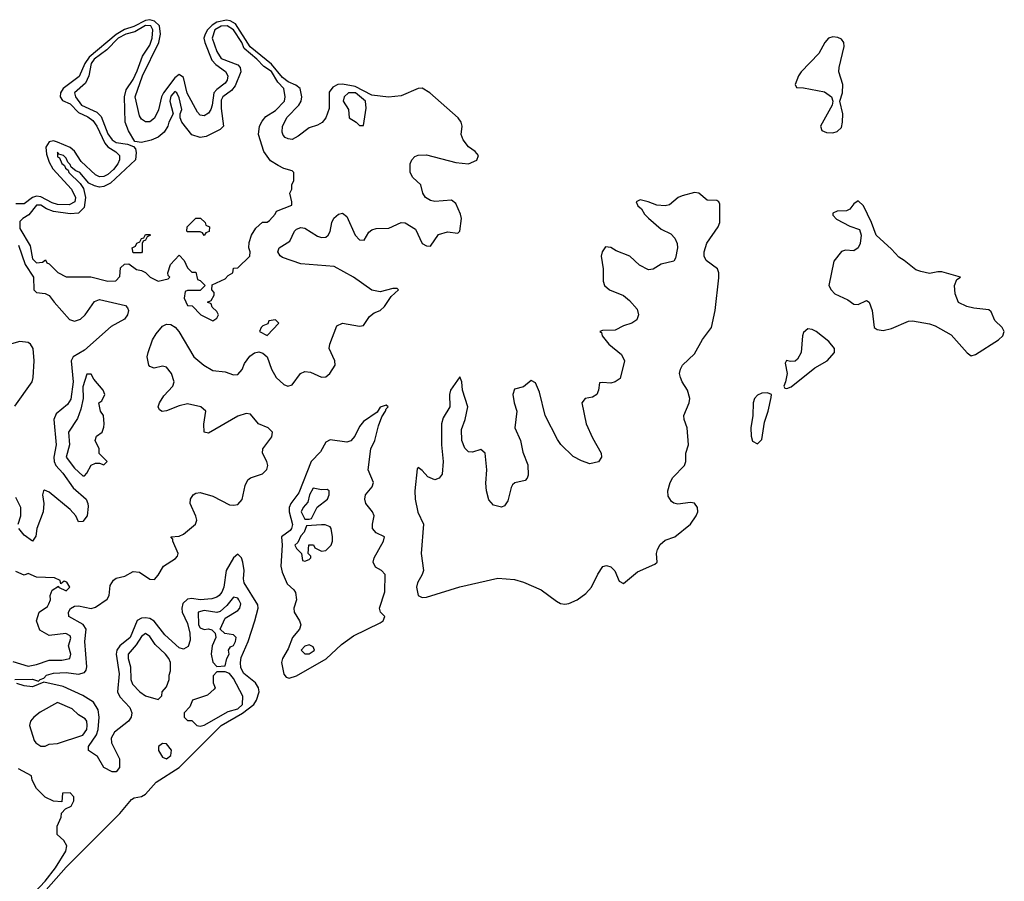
# Model space of a CAD drawing. Header units: inches. Extents: x 2668334 to 2765628, y 828034 to 955234.
# Tile 158 of 218: x 2760929 to 2765628, y 851006 to 855119. Entities that reach past the tile are written whole.
import ezdxf

# ---------------------------------------------------------------- set-up
doc = ezdxf.new("R2010")
doc.units = ezdxf.units.IN
doc.header["$MEASUREMENT"] = 0
doc.layers.add('C7865', color=7, linetype='Continuous')

msp = doc.modelspace()

# ---------------------------------------------------------------- linework, layer by layer
at = {"layer": 'C7865', "color": 4}
for points, elevation in [([(2760906, 851970), (2760990.4, 851970.4), (2761018, 851962), (2761026, 851970), (2761044.1, 851975.9), (2761057.2, 851990), (2761090, 852000.3), (2761150, 852002.4), (2761210, 851994.9), (2761238, 852002), (2761246.9, 852013.1), (2761249.7, 852030), (2761240.3, 852150), (2761246.3, 852210), (2761231.8, 852231.8), (2761163.7, 852270), (2761162.4, 852290), (2761171.3, 852308.7), (2761190, 852318.7), (2761210, 852320.3), (2761270, 852308.9), (2761290, 852315.3), (2761346.5, 852353.5), (2761355.8, 852370), (2761361.5, 852418.5), (2761376.6, 852443.4), (2761390, 852453.4), (2761430, 852463.1), (2761470, 852484.6), (2761501.4, 852481.4), (2761550, 852448.7), (2761572.8, 852447.2), (2761590, 852466.8), (2761614.5, 852510), (2761673, 852547), (2761681.7, 852558.3), (2761686, 852570), (2761659.3, 852630), (2761659.3, 852639.3), (2761649.6, 852650.4), (2761690, 852653), (2761710, 852662.4), (2761768.6, 852711.4), (2761774, 852730), (2761770, 852749), (2761742.7, 852810), (2761744.7, 852830), (2761757.6, 852850), (2761770, 852858.9), (2761790, 852862), (2761850, 852843.6), (2761930, 852803.2), (2761950, 852800.7), (2761970, 852804.4), (2761991.2, 852828.8), (2762004.4, 852895.6), (2762017.8, 852922.2), (2762030, 852931.5), (2762088.4, 852951.6), (2762108.2, 852971.8), (2762113, 852990), (2762108, 853010), (2762087.2, 853050), (2762088.5, 853070), (2762132.1, 853127.9), (2762134.7, 853150), (2762114.5, 853170), (2762069.1, 853189.1), (2762030, 853235.8), (2762010, 853239.1), (2761970, 853226.2), (2761830, 853145.1), (2761809.6, 853150), (2761808.2, 853188.2), (2761817.4, 853250), (2761792.7, 853270), (2761730, 853284.7), (2761690, 853275.6), (2761630, 853251.3), (2761608.2, 853248.2), (2761596.2, 853256.2), (2761589.6, 853270), (2761596.3, 853290), (2761617.3, 853322.7), (2761659.1, 853370), (2761666.9, 853390), (2761653.5, 853430), (2761630, 853460.5), (2761610, 853464.7), (2761570, 853455.6), (2761550, 853462.7), (2761545.6, 853470), (2761537.4, 853510), (2761542, 853530), (2761562.2, 853590), (2761580.4, 853619.6), (2761610, 853656.4), (2761630, 853665.7), (2761650, 853663.1), (2761671.1, 853651.1), (2761688.9, 853630), (2761759.6, 853510), (2761807, 853470), (2761850, 853444.2), (2761910, 853438), (2761950, 853423.2), (2761970, 853424.7), (2761990, 853448.4), (2762002.3, 853477.7), (2762027.6, 853512.4), (2762050, 853528.9), (2762070, 853533.4), (2762090, 853526.7), (2762109.2, 853509.2), (2762131.3, 853450), (2762153.1, 853410), (2762190, 853376.9), (2762209.3, 853369.3), (2762230, 853375.3), (2762269.8, 853430.2), (2762290, 853439.1), (2762316.9, 853436.9), (2762370, 853411.8), (2762390, 853414.4), (2762409.7, 853430.3), (2762434, 853470), (2762432.1, 853490), (2762405.3, 853550), (2762408.6, 853570), (2762442.8, 853657.2), (2762470, 853670.2), (2762550, 853655.6), (2762570, 853659.5), (2762598.4, 853701.6), (2762621, 853719), (2762650, 853730.4), (2762669.6, 853750), (2762702.5, 853797.5), (2762737.2, 853830), (2762730, 853835.1), (2762710, 853835.1), (2762650, 853820.4), (2762610, 853828.2), (2762522.4, 853890), (2762430, 853941.4), (2762270, 853953.5), (2762183.7, 853983.7), (2762171.4, 853991.4), (2762160.7, 854010), (2762167, 854030), (2762218, 854062), (2762240.7, 854110), (2762250, 854119.3), (2762270, 854127), (2762290, 854123.1), (2762350, 854086), (2762370, 854078.9), (2762390, 854080.9), (2762401.3, 854090), (2762410, 854107.3), (2762419.1, 854150), (2762428.7, 854171.3), (2762450, 854190.4), (2762470, 854195.5), (2762490, 854178.8), (2762530, 854090.6), (2762550, 854068.5), (2762573, 854067), (2762595.4, 854104.6), (2762610, 854116.4), (2762630, 854122.6), (2762690, 854123.6), (2762750, 854150.4), (2762768.8, 854148.8), (2762818.2, 854118.2), (2762850, 854050.8), (2762870, 854039.1), (2762890, 854038), (2762927, 854093), (2762970, 854105.7), (2763019.5, 854100.5), (2763029, 854110), (2763036.9, 854170), (2763032.6, 854190), (2763010, 854241.2), (2762990, 854257), (2762910, 854251.3), (2762890, 854255.1), (2762865.1, 854270), (2762852.8, 854290), (2762843, 854330), (2762805.7, 854365.7), (2762793, 854390), (2762793, 854430), (2762800.7, 854450), (2762815.1, 854464.9), (2762830, 854472.4), (2762870, 854474.4), (2763010, 854437.4), (2763070, 854430.4), (2763110, 854448), (2763118, 854470), (2763102.7, 854490), (2763070, 854511.6), (2763044.9, 854544.9), (2763036.3, 854570), (2763041.1, 854610), (2763035.6, 854630), (2763020.9, 854650), (2762886.8, 854770), (2762850, 854792), (2762830, 854790.6), (2762750, 854755.4), (2762688.5, 854748.5), (2762610, 854758.7), (2762530, 854799), (2762470, 854810.6), (2762447.3, 854810), (2762422.9, 854797.1), (2762406.6, 854773.4), (2762405.2, 854694.8), (2762390.2, 854649.8), (2762372.3, 854627.7), (2762350, 854615.6), (2762310, 854603.1), (2762257.8, 854562.2), (2762230, 854547.6), (2762210, 854549.5), (2762196.6, 854556.6), (2762187, 854567), (2762182.3, 854582.3), (2762182.4, 854610), (2762206, 854654), (2762261.7, 854710), (2762272.2, 854730), (2762275.1, 854750), (2762266.9, 854790), (2762246.8, 854806.8), (2762210, 854822.2), (2762182.8, 854842.8), (2762130, 854906.8), (2762029.5, 854989.5), (2761958.8, 855098.8), (2761933.5, 855113.5), (2761916.1, 855116.1), (2761870, 855107.5), (2761847.5, 855092.5), (2761825.6, 855070), (2761813.7, 855050), (2761808.3, 855030), (2761812, 855010), (2761846.1, 854926.1), (2761864.6, 854904.6), (2761911.4, 854871.4), (2761922.2, 854850), (2761919.2, 854830), (2761910, 854815.8), (2761870, 854786), (2761855.8, 854770), (2761847.5, 854710), (2761841.3, 854690), (2761830, 854673), (2761810, 854660.4), (2761790, 854663.5), (2761777.3, 854677.3), (2761728.6, 854768.6), (2761710, 854842), (2761690, 854856.9), (2761670, 854841.7), (2761615.2, 854770), (2761605.2, 854750), (2761591.7, 854688.3), (2761571.7, 854648.3), (2761550, 854631.1), (2761530, 854631.1), (2761510, 854644.2), (2761500.4, 854660.4), (2761479.8, 854750), (2761515.4, 854850), (2761593.6, 855010), (2761601, 855050), (2761595.9, 855090), (2761571.9, 855111.9), (2761550, 855118.7), (2761530, 855115.6), (2761473.4, 855086.6), (2761428.6, 855071.4), (2761390, 855048.7), (2761260.9, 854939.1), (2761240.4, 854910), (2761212.5, 854847.5), (2761136.9, 854790), (2761123.2, 854770), (2761121.5, 854750), (2761132.7, 854732.7), (2761170, 854717.2), (2761210, 854675.2), (2761254.9, 854654.9), (2761277.7, 854637.7), (2761297.1, 854610), (2761334.7, 854530), (2761350, 854512.3), (2761388, 854488), (2761404.7, 854470), (2761405.4, 854450), (2761396.9, 854430), (2761376.5, 854403.5), (2761350, 854379.8), (2761330, 854369.8), (2761310, 854368.9), (2761290, 854378.7), (2761222.1, 854442.1), (2761190.8, 854490.8), (2761170, 854508.1), (2761110, 854534.5), (2761090, 854539.9), (2761070, 854535.7), (2761054.3, 854510), (2761057.6, 854477.6), (2761070, 854439.3), (2761087.1, 854407.1), (2761176.5, 854310), (2761195.5, 854270), (2761191.5, 854250), (2761165.4, 854234.6), (2761110, 854236.5), (2761083.9, 854243.9), (2761030, 854273.2), (2761010, 854276.2), (2760990, 854269.8), (2760950, 854239.8), (2760910, 854239.6)], 4), ([(2760922.9, 854042.9), (2760955.2, 853950), (2760995.2, 853890), (2760996.9, 853830), (2761010, 853816.9), (2761050, 853811.3), (2761070, 853801.7), (2761092.9, 853770), (2761167.1, 853687.1), (2761190, 853679.3), (2761218.9, 853690), (2761241.5, 853710), (2761285.8, 853774.2), (2761310, 853782.8), (2761433.7, 853753.7), (2761444.1, 853744.1), (2761448.4, 853730), (2761443.1, 853710), (2761428.5, 853690), (2761365.1, 853654.9), (2761238.1, 853541.9), (2761184, 853510), (2761175.2, 853490), (2761184.7, 853390), (2761172.5, 853307.5), (2761157.5, 853282.5), (2761102.3, 853237.7), (2761091.2, 853210), (2761102.4, 853090), (2761092.3, 853030), (2761093.4, 853010), (2761102, 852990), (2761134.4, 852954.4), (2761184.2, 852884.2), (2761246, 852830), (2761254.9, 852810), (2761255.8, 852795.8), (2761250.4, 852750), (2761230, 852722.7), (2761210, 852722), (2761196.2, 852750), (2761170, 852780.5), (2761070, 852862.9), (2761047.3, 852872.7), (2761042.8, 852870), (2761037.1, 852850), (2761044.6, 852810), (2761040.9, 852770), (2761010.3, 852690), (2761005.8, 852654.2), (2760990, 852629.2), (2760950, 852658.4), (2760924.7, 852690)], 4), ([(2760905.8, 853274.2), (2760988.6, 853390), (2760993.5, 853410), (2760997.3, 853490), (2760993.5, 853550), (2760981.1, 853570), (2760970, 853577.8), (2760930, 853582.8), (2760890, 853570.9)], 4), ([(2760922, 852710), (2760934.5, 852750), (2760935, 852790), (2760910, 852838.4)], 4), ([(2761008.2, 850911.8), (2761150, 851074), (2761406.3, 851330), (2761462.8, 851397.2), (2761475.8, 851404.2), (2761510, 851410.4), (2761530, 851421.7), (2761580.7, 851479.3), (2761690.4, 851549.6), (2761891, 851749), (2761992, 851808), (2762047.1, 851850), (2762058.5, 851870), (2762071.2, 851910), (2762068.3, 851930), (2762053.6, 851953.6), (2761997.9, 851997.9), (2761984.7, 852024.7), (2761982.2, 852050), (2761985.5, 852074.5), (2762019.8, 852150), (2762051.8, 852250), (2762066.6, 852310), (2762065.3, 852325.3), (2761999.8, 852430), (2761996.8, 852450), (2762000.7, 852490), (2761994, 852530), (2761987.8, 852550), (2761970, 852567.8), (2761950, 852549.6), (2761914.4, 852490), (2761902.9, 852410), (2761894, 852386), (2761880.9, 852370), (2761870, 852361.8), (2761845.2, 852354.8), (2761790, 852349.8), (2761750, 852355.3), (2761730, 852352.9), (2761708.1, 852331.9), (2761702.2, 852310), (2761703.9, 852290), (2761730, 852236.3), (2761740.2, 852190), (2761742.4, 852157.6), (2761733.4, 852126.6), (2761710, 852114.5), (2761690, 852120.5), (2761622, 852182), (2761570, 852247.1), (2761550, 852260.8), (2761530, 852264.1), (2761510, 852261.6), (2761489.5, 852250.5), (2761455.9, 852170), (2761406.5, 852130), (2761393, 852110), (2761389.2, 852090), (2761403.8, 851996.2), (2761396.5, 851910), (2761406.5, 851886.5), (2761455, 851835), (2761464.2, 851810), (2761461.3, 851790), (2761448.4, 851770), (2761382.2, 851717.8), (2761365.7, 851690), (2761367, 851667), (2761404.9, 851590), (2761406, 851550), (2761390, 851529), (2761370, 851529.2), (2761330, 851549.3), (2761301, 851601), (2761257.2, 851630), (2761258, 851650), (2761295.2, 851704.8), (2761302.7, 851730), (2761307.6, 851790), (2761304.1, 851824.1), (2761281.4, 851861.4), (2761230, 851893.3), (2761136.2, 851936.2), (2761043.6, 851956.4), (2760990, 851934), (2760950, 851939.3), (2760915.3, 851950)], 4), ([(2760895.5, 852055.5), (2760970, 852033.4), (2761010, 852041.6), (2761070, 852061.6), (2761130, 852062), (2761168, 852070), (2761173.2, 852090), (2761162, 852130), (2761172.9, 852167.1), (2761170, 852178), (2761148.9, 852188.9), (2761070, 852179), (2761025.2, 852205.2), (2761009, 852250), (2761022, 852290), (2761062, 852318), (2761068.7, 852330), (2761075.3, 852350), (2761074, 852370), (2761084.7, 852395.3), (2761114, 852414), (2761114, 852410), (2761150, 852392), (2761168, 852410), (2761154.6, 852434.6), (2761142, 852438), (2761126, 852426), (2761122, 852442), (2761094.6, 852454.6), (2761010, 852458), (2760970, 852475.3), (2760950, 852468), (2760910, 852484)], 8), ([(2760974.3, 850925.7), (2761050, 851007.4), (2761100.5, 851070), (2761149, 851150), (2761154.6, 851174.6), (2761140.4, 851200.4), (2761108, 851230), (2761108, 851270), (2761127.3, 851312.7), (2761128.4, 851331.6), (2761147.3, 851352.7), (2761174.6, 851365.4), (2761188, 851390), (2761188, 851410), (2761170, 851428), (2761134, 851426), (2761130, 851386), (2761090, 851388), (2761050, 851408), (2761008.7, 851448.7), (2760988.4, 851488.4), (2760986, 851510), (2760923.1, 851543.1)], 8)]:
    msp.add_lwpolyline(points, dxfattribs=dict(at, elevation=elevation))
for points, elevation in [([(2761530, 855091.1), (2761478.5, 855061.5), (2761435.5, 855050), (2761399.7, 855030), (2761344.8, 854975.2), (2761285, 854930), (2761270, 854909), (2761259.5, 854850), (2761243.8, 854816.2), (2761190.6, 854770), (2761194.9, 854750), (2761223.7, 854710), (2761296.7, 854676.7), (2761317.2, 854657.2), (2761350, 854574), (2761370, 854544.9), (2761390, 854532.4), (2761444, 854524), (2761472.7, 854512.7), (2761482, 854502), (2761485.4, 854485.4), (2761482, 854450), (2761362.3, 854337.7), (2761330, 854322.9), (2761310, 854319.6), (2761285.4, 854325.4), (2761258.4, 854338.4), (2761216, 854390), (2761197.5, 854397.5), (2761174.8, 854414.8), (2761170, 854428), (2761158, 854438), (2761150, 854458), (2761138, 854470), (2761116.4, 854476.4), (2761110, 854486), (2761110, 854464.7), (2761118.8, 854458.8), (2761130, 854432), (2761142.8, 854422.8), (2761147.3, 854410), (2761159.9, 854399.9), (2761164, 854390), (2761217.5, 854337.5), (2761233.4, 854313.4), (2761243.1, 854270), (2761237.4, 854222.6), (2761210, 854195.6), (2761170, 854192.4), (2761090, 854202.4), (2761056.4, 854216.4), (2761030, 854233.7), (2761010, 854233), (2760973.2, 854186.8), (2760944.7, 854170), (2760930, 854155.3), (2760930, 854122), (2760979.1, 854039.1), (2760990, 853978), (2761010, 853958), (2761038, 853962), (2761052.7, 853972.7), (2761058, 853958), (2761070, 853954), (2761111.6, 853911.6), (2761150, 853892), (2761268.4, 853891.6), (2761348.9, 853871.1), (2761388, 853872), (2761407.3, 853892.7), (2761410, 853934), (2761428.7, 853951.3), (2761450, 853954), (2761486, 853926), (2761510, 853922), (2761530, 853912), (2761552, 853890), (2761590, 853871.3), (2761638, 853882), (2761646, 853890), (2761638, 853898), (2761635.3, 853910), (2761649.3, 853950), (2761690, 853994), (2761714, 853970), (2761730, 853934), (2761750, 853914), (2761770, 853914), (2761778, 853878), (2761790, 853874), (2761814, 853850), (2761790, 853826), (2761730, 853826), (2761718, 853822), (2761714, 853790), (2761730, 853754), (2761752.7, 853752.7), (2761794, 853710), (2761850, 853682), (2761870, 853694), (2761878, 853710), (2761870, 853726), (2761847.3, 853747.3), (2761842, 853762), (2761826, 853770), (2761842, 853778), (2761856.4, 853803.6), (2761856.4, 853816.4), (2761846, 853830), (2761847.3, 853852.7), (2761910, 853882), (2761923.1, 853896.9), (2761946, 853910), (2761950, 853932), (2761970, 853934), (2762028, 853990), (2762028.7, 854010), (2762022, 854030), (2762024.7, 854055.3), (2762035.3, 854090), (2762056.4, 854123.6), (2762088.4, 854151.6), (2762110, 854152), (2762120.4, 854159.6), (2762148, 854190), (2762155.3, 854204.7), (2762227.3, 854232.7), (2762228, 854250), (2762218, 854290), (2762228, 854310), (2762228.4, 854331.6), (2762238, 854350), (2762238, 854390), (2762230, 854398), (2762190, 854408.7), (2762162, 854422), (2762125.6, 854445.6), (2762094, 854490), (2762068.7, 854570), (2762074, 854610), (2762086, 854634), (2762104.1, 854655.9), (2762150, 854684.9), (2762192.3, 854730), (2762195.1, 854750), (2762189.3, 854790), (2762161.1, 854821.1), (2762130, 854870.8), (2762094.5, 854894.5), (2762061.3, 854930), (2762000.7, 854980.7), (2761989.7, 855010), (2761949.6, 855070), (2761919, 855090), (2761890, 855088.4), (2761860.7, 855070), (2761847.9, 855030), (2761870, 854966.8), (2761890, 854933.4), (2761970, 854902.8), (2761980.7, 854890), (2761984, 854870), (2761956.7, 854803.3), (2761939.9, 854780.1), (2761899.1, 854750), (2761890, 854734), (2761890, 854694), (2761902, 854610), (2761886, 854594), (2761819.1, 854560.9), (2761790, 854556), (2761750, 854569), (2761702, 854630), (2761695.3, 854650), (2761695.3, 854670), (2761702, 854690), (2761690, 854746), (2761679, 854770), (2761670, 854776), (2761650, 854753.2), (2761646, 854730), (2761662, 854670), (2761641, 854630), (2761636, 854610), (2761618, 854582), (2761590, 854557.2), (2761557.1, 854542.9), (2761510, 854533.2), (2761478, 854538), (2761447.8, 854587.8), (2761432.3, 854630), (2761429, 854750), (2761436.9, 854783.1), (2761470, 854834), (2761490, 854874), (2761515.4, 854944.6), (2761550, 854996.3), (2761561, 855030), (2761564, 855070), (2761555.1, 855090)], 8), ([(2764810, 855036.4), (2764788.8, 855030), (2764772, 855010), (2764743.2, 854956.8), (2764658.7, 854870), (2764645.5, 854850), (2764628.9, 854808.9), (2764635.3, 854795.3), (2764670, 854794), (2764770, 854773.7), (2764803.1, 854750), (2764808.7, 854730), (2764806.7, 854710), (2764750.5, 854610), (2764757.3, 854590), (2764779.9, 854579.9), (2764810, 854578.9), (2764830, 854584.9), (2764850, 854603.8), (2764856.2, 854630), (2764857, 854670), (2764842.4, 854730), (2764855.2, 854770), (2764857, 854810), (2764838.7, 854870), (2764839.3, 854890), (2764863.9, 854990), (2764862, 855010), (2764850, 855025.6), (2764833.8, 855033.8)], 4), ([(2762531.6, 854770), (2762498, 854770), (2762478, 854750), (2762472, 854730), (2762498, 854690), (2762502, 854650), (2762534, 854630), (2762550, 854614), (2762570, 854614), (2762583.1, 854696.9), (2762579.3, 854730)], 8), ([(2764150, 854294.5), (2764090, 854277.6), (2764070.6, 854270), (2764030, 854235.6), (2764010, 854229.5), (2763970, 854232.8), (2763928.7, 854250), (2763890, 854259.5), (2763871, 854250), (2763878.8, 854230), (2763895.8, 854215.8), (2763910.7, 854190), (2763930, 854170.7), (2763990, 854119.3), (2764036.5, 854096.5), (2764056.1, 854076.1), (2764067.2, 854050), (2764067.6, 854030), (2764058.9, 853981.1), (2764050, 853966.6), (2763990, 853951.1), (2763952.2, 853927.8), (2763930, 853924.4), (2763886.2, 853946.2), (2763840.9, 853990), (2763776, 854016), (2763750, 854031.6), (2763725.2, 854034.8), (2763708, 854010), (2763703.8, 853990), (2763714, 853930), (2763712.7, 853870), (2763720.4, 853850), (2763743, 853830), (2763810, 853801.7), (2763839, 853779), (2763876.4, 853736.4), (2763882.3, 853710), (2763874.2, 853685.8), (2763850.2, 853669.8), (2763810, 853657.7), (2763770, 853636.4), (2763710, 853635.1), (2763698, 853630), (2763705.5, 853625.5), (2763708.5, 853610), (2763741.1, 853570), (2763800.9, 853520.9), (2763815.3, 853490), (2763794.2, 853405.8), (2763770.2, 853389.8), (2763750, 853383.1), (2763710, 853387.3), (2763695.3, 853384.7), (2763690.4, 853350), (2763682.4, 853330), (2763663, 853317), (2763627.3, 853310), (2763612.2, 853290), (2763632.9, 853190), (2763662.5, 853122.5), (2763704, 853050), (2763706, 853030), (2763691.1, 853008.9), (2763650, 852999.3), (2763610, 853012.8), (2763570, 853034), (2763511.4, 853091.4), (2763494.8, 853114.8), (2763436, 853230), (2763410, 853341.2), (2763390, 853386), (2763370, 853397), (2763334, 853366), (2763290, 853355.1), (2763283.1, 853330), (2763288, 853290), (2763300.8, 853250), (2763291.7, 853170), (2763319.6, 853110), (2763330, 853054.8), (2763353.9, 852993.9), (2763355.3, 852944.7), (2763350.2, 852929.8), (2763340.6, 852919.4), (2763291.6, 852908.4), (2763281.3, 852898.7), (2763273.7, 852886.3), (2763258, 852822), (2763242.4, 852797.6), (2763228.1, 852791.9), (2763190, 852802), (2763167.5, 852827.5), (2763156.1, 852870), (2763153, 852907), (2763157.6, 852970), (2763149.7, 853049.7), (2763130, 853067.3), (2763090, 853053.7), (2763070, 853055.8), (2763052.7, 853072.7), (2763038.5, 853110), (2763037.2, 853162.8), (2763054.7, 853210), (2763067.3, 853270), (2763042.9, 853350), (2763038.4, 853390), (2763030, 853413.2), (2762984.6, 853350), (2762979.5, 853330), (2762981.3, 853270), (2762950, 853218), (2762942.3, 853190), (2762942, 853090), (2762950.3, 853010), (2762945.7, 852950), (2762930.3, 852929.7), (2762910, 852922.4), (2762877, 852937), (2762850, 852967), (2762830, 852981.2), (2762825.7, 852974.3), (2762815.3, 852870), (2762816, 852830), (2762828.4, 852768.4), (2762856.3, 852710), (2762844.7, 852570), (2762855.3, 852490), (2762850.2, 852469.8), (2762827.9, 852430), (2762822.4, 852410), (2762830.4, 852370), (2762850, 852360.7), (2762870, 852362.7), (2763030, 852411), (2763210, 852452.2), (2763290, 852446.2), (2763333.7, 852433.7), (2763417.4, 852397.4), (2763490, 852342.7), (2763510, 852332.2), (2763530, 852328.6), (2763550, 852331.4), (2763589.6, 852350), (2763630, 852379), (2763658.5, 852410), (2763687.3, 852472.7), (2763711.8, 852508.2), (2763730, 852513), (2763750, 852507.7), (2763768.6, 852488.6), (2763790, 852438), (2763810, 852427.4), (2763877.3, 852482.7), (2763959.7, 852520.3), (2763971.1, 852530), (2763968.7, 852571.3), (2763972.6, 852590), (2763985.7, 852614.3), (2764010, 852634), (2764055.1, 852650), (2764129.6, 852710), (2764157.4, 852750), (2764164.7, 852770), (2764163, 852790), (2764150, 852811.2), (2764130, 852814.5), (2764070, 852806.9), (2764050.9, 852810.9), (2764039.1, 852819.1), (2764024, 852844), (2764022, 852870), (2764033.7, 852910), (2764046.4, 852933.6), (2764101.1, 852990), (2764107.2, 853010), (2764107.8, 853050), (2764120.3, 853090), (2764113.8, 853170), (2764099.3, 853210), (2764098.8, 853230), (2764124.5, 853290), (2764126.6, 853310), (2764116.4, 853350), (2764089.8, 853389.8), (2764082, 853410), (2764077.6, 853430), (2764082, 853450), (2764092.6, 853470), (2764150, 853523.7), (2764187.4, 853592.6), (2764230.9, 853650), (2764248.6, 853730), (2764266, 853886), (2764265.1, 853910), (2764258.7, 853930), (2764205.1, 853970), (2764195.8, 853990), (2764195.4, 854010), (2764207.9, 854052.1), (2764262.6, 854130), (2764269.7, 854150), (2764270, 854238), (2764265.2, 854250), (2764255.8, 854255.8), (2764210, 854256.9), (2764170, 854291.1)], 4), ([(2764930, 854254.5), (2764910, 854240.5), (2764890, 854214), (2764874.3, 854205.7), (2764830, 854204.7), (2764810, 854195.1), (2764810, 854185.5), (2764827, 854167), (2764890, 854132.8), (2764936.5, 854116.5), (2764945.3, 854090), (2764940.3, 854050), (2764930.2, 854029.8), (2764910, 854015.8), (2764870, 854018.9), (2764850, 854011.6), (2764813.8, 853966.2), (2764790.3, 853850), (2764800.9, 853830), (2764819.5, 853810), (2764881.6, 853781.6), (2764910, 853760.3), (2764930, 853759.3), (2764970, 853778), (2764982.8, 853770), (2764997.3, 853730), (2765006, 853650), (2765020.2, 853640.2), (2765050, 853635.8), (2765090, 853643.9), (2765170, 853680.2), (2765190, 853681.5), (2765270, 853666.8), (2765298, 853658), (2765374.7, 853614.7), (2765450, 853528.8), (2765470, 853513.7), (2765490, 853520.3), (2765599.7, 853590), (2765621.1, 853610), (2765627.7, 853630), (2765616.8, 853650), (2765582.3, 853682.3), (2765564.6, 853724.6), (2765554, 853734), (2765481.6, 853741.6), (2765449.2, 853750), (2765408.5, 853768.5), (2765393, 853810), (2765389.3, 853850), (2765400.9, 853879.1), (2765418, 853890), (2765330, 853914.8), (2765310, 853915.8), (2765270, 853907.4), (2765230, 853916), (2765205.4, 853925.4), (2765150, 853969.8), (2765124.4, 853984.4), (2765090, 854022.7), (2765016.4, 854090), (2764993.7, 854150), (2764955.2, 854230)], 4), ([(2761810, 854088), (2761802, 854102), (2761790, 854106), (2761730, 854106), (2761726, 854110), (2761728, 854130), (2761770, 854172), (2761791.6, 854171.6), (2761814, 854150), (2761818, 854138), (2761834, 854130), (2761832.7, 854107.3), (2761818, 854102)], 8), ([(2761470, 854006), (2761466, 854030), (2761482, 854038), (2761487.3, 854052.7), (2761502, 854058), (2761510, 854074), (2761522, 854078), (2761530, 854094), (2761550, 854094), (2761554, 854090), (2761538, 854082), (2761530, 854066), (2761518, 854062), (2761514, 854050), (2761514, 854010), (2761510, 854006)], 8), ([(2762150, 853686), (2762118, 853682), (2762112.7, 853667.3), (2762090, 853658), (2762082, 853650), (2762074, 853630), (2762110, 853612), (2762166, 853670)], 8), ([(2764690, 853642.9), (2764670, 853625.2), (2764664.2, 853610), (2764659, 853530), (2764641.5, 853498.5), (2764629.5, 853489.5), (2764607, 853487), (2764588.8, 853491.2), (2764581.3, 853478.7), (2764592, 853430), (2764584, 853390), (2764574.9, 853370), (2764580.3, 853360.3), (2764590, 853357.6), (2764610, 853366.5), (2764723.4, 853456.6), (2764782, 853490), (2764816.8, 853530), (2764816.9, 853550), (2764790, 853582), (2764730, 853629.6), (2764710, 853639.7)], 4), ([(2761270, 853426), (2761250, 853426), (2761230, 853366), (2761231.3, 853310), (2761221, 853259), (2761205.4, 853214.6), (2761162, 853150), (2761166.8, 853090), (2761151.3, 853030), (2761190, 852978), (2761230, 852942), (2761238, 852942), (2761250, 852954), (2761270, 852992), (2761290, 853002), (2761310, 853002), (2761330, 852994), (2761346, 853010), (2761308.4, 853048.4), (2761308, 853070), (2761288.7, 853110), (2761295.3, 853130), (2761322, 853150), (2761330, 853174), (2761332.7, 853190), (2761328.7, 853230), (2761315.3, 853250), (2761306, 853290), (2761320.4, 853299.6), (2761335.3, 853330), (2761328, 853350), (2761283.1, 853403.1)], 8), ([(2764498, 853338), (2764470, 853335.3), (2764450, 853326), (2764435.3, 853310), (2764428.9, 853290), (2764427.6, 853230), (2764417.3, 853170), (2764420.3, 853130), (2764426.4, 853106.4), (2764450, 853094), (2764470, 853114.8), (2764482.8, 853197.2), (2764500.3, 853250), (2764514.7, 853314.7), (2764516, 853330)], 4), ([(2762678, 853278), (2762650, 853269), (2762634.2, 853245.8), (2762570, 853200.4), (2762550, 853176.3), (2762528, 853130), (2762510, 853108.4), (2762490, 853101.8), (2762410, 853112.7), (2762390, 853102.6), (2762363.9, 853056.1), (2762320.2, 853010), (2762260.5, 852859.5), (2762222.2, 852810), (2762214.5, 852790), (2762215.2, 852770), (2762231, 852709), (2762226.7, 852690), (2762219.3, 852680.7), (2762178.9, 852650), (2762181, 852610), (2762175, 852510), (2762181.7, 852481.7), (2762206, 852426), (2762237.6, 852397.6), (2762245.1, 852385.1), (2762249.2, 852350), (2762237.8, 852310), (2762238.6, 852290), (2762265, 852250), (2762271.4, 852230), (2762264.6, 852210), (2762230.2, 852170), (2762210, 852116.2), (2762183.6, 852070), (2762179, 852050), (2762190, 851994.8), (2762200.6, 851980.6), (2762214.9, 851974.9), (2762250, 851986), (2762391.7, 852068.3), (2762464.2, 852135.8), (2762521.7, 852178.3), (2762650, 852239.7), (2762664, 852250), (2762671.3, 852270), (2762651.4, 852291.4), (2762646, 852310), (2762671.8, 852388.2), (2762673.1, 852470), (2762656.2, 852490), (2762626.2, 852506.2), (2762615.8, 852530), (2762620.9, 852550), (2762665.1, 852630), (2762669.2, 852650), (2762629.7, 852669.7), (2762613, 852690), (2762612.4, 852710), (2762621, 852750), (2762613.3, 852770), (2762580.4, 852810), (2762575.5, 852830), (2762579.8, 852850), (2762611.1, 852888.9), (2762617.4, 852910), (2762591.9, 852970), (2762604.1, 853070), (2762624.5, 853110), (2762640.7, 853179.3), (2762657.1, 853222.9), (2762675.1, 853250), (2762678, 853262), (2762688, 853270)], 4), ([(2762330, 852882), (2762311.3, 852850), (2762304, 852816), (2762282, 852790), (2762272, 852770), (2762290, 852734), (2762310, 852734), (2762322, 852738), (2762348.7, 852791.3), (2762398, 852830), (2762406, 852850), (2762406, 852870), (2762396.4, 852876.4), (2762370, 852875.3)], 8), ([(2762370, 852708), (2762298, 852702), (2762286.8, 852673.2), (2762270, 852655.3), (2762256.9, 852623.1), (2762242, 852610), (2762250, 852594), (2762274, 852570), (2762278, 852538), (2762290, 852534), (2762310, 852542), (2762318, 852550), (2762318, 852558), (2762306, 852570), (2762308.4, 852611.6), (2762331.6, 852611.6), (2762338, 852598), (2762370, 852582), (2762390, 852584.7), (2762415.3, 852610), (2762422, 852630), (2762422, 852650), (2762415.3, 852690), (2762410, 852698), (2762387.3, 852707.3)], 8), ([(2761950, 852362), (2761917.3, 852322.7), (2761885.4, 852294.6), (2761870, 852288.7), (2761810, 852299.3), (2761781, 852290), (2761783, 852230), (2761790, 852216), (2761810, 852207.3), (2761830, 852211), (2761846, 852206), (2761862, 852190), (2761864.7, 852170), (2761847.3, 852130), (2761842, 852090), (2761850, 852052), (2761870, 852032), (2761910, 852034), (2761918, 852070), (2761928, 852090), (2761926, 852110), (2761934.6, 852125.4), (2761950, 852132), (2761959, 852150), (2761962, 852170), (2761950, 852182), (2761908.4, 852188.4), (2761886, 852210), (2761910, 852262), (2761970, 852298), (2761979, 852310), (2761984, 852330), (2761975.3, 852350), (2761970, 852358)], 8), ([(2761530, 852188.7), (2761510, 852174), (2761485.3, 852134.7), (2761446.8, 852090), (2761446.8, 852070), (2761458, 852030), (2761458.8, 851970), (2761467.5, 851947.5), (2761502, 851910), (2761530, 851891.3), (2761590, 851874), (2761608, 851892), (2761609.1, 851910.9), (2761630, 851934), (2761642, 851970), (2761642, 851990), (2761648.7, 852010), (2761649, 852050), (2761641.2, 852070), (2761625.2, 852090), (2761576, 852136), (2761550, 852175.3)], 8), ([(2762310, 852135.3), (2762290, 852128), (2762272, 852110), (2762290, 852092), (2762310, 852092), (2762330, 852104.7), (2762335.3, 852110), (2762330, 852126)], 8), ([(2761910, 852006), (2761870, 852006), (2761852.7, 851987.3), (2761852.7, 851952.7), (2761862, 851930), (2761856.9, 851923.1), (2761825.4, 851894.6), (2761754, 851870), (2761741, 851839), (2761714, 851810), (2761714, 851790), (2761730, 851774), (2761750, 851774), (2761774, 851750), (2761790, 851746), (2761810, 851751.3), (2761923.6, 851816.4), (2761970, 851829.2), (2761991.8, 851850), (2761994, 851890), (2761950, 851974), (2761930, 851998)], 8), ([(2761110, 851859), (2761026.2, 851813.8), (2760996, 851790), (2760980.7, 851770), (2760976.3, 851750), (2760998.8, 851678.8), (2761006.8, 851666.8), (2761030, 851651.3), (2761050, 851651.3), (2761070, 851661), (2761110, 851664), (2761230, 851703.8), (2761249.2, 851730), (2761251.6, 851750), (2761249, 851770), (2761241.2, 851781.2), (2761210, 851801.2), (2761179, 851830)], 8), ([(2761610, 851664), (2761591.3, 851650), (2761591, 851630), (2761610, 851598.8), (2761630, 851591), (2761650, 851606), (2761652.7, 851632.7), (2761630, 851662)], 8)]:
    msp.add_lwpolyline(points, close=True, dxfattribs=dict(at, elevation=elevation))

doc.saveas('drawing.dxf')
